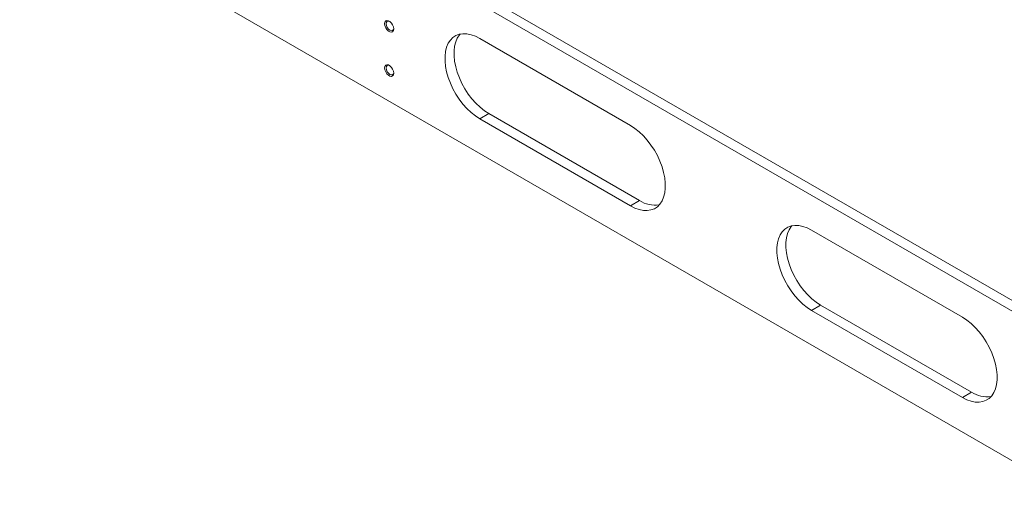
# Model space of a CAD drawing. Header units: millimetres. Extents: x -1676 to 1170, y -198 to 1090.
# Tile 9 of 20: x 188 to 649, y 315 to 535. Entities that reach past the tile are written whole.
import ezdxf

# ---------------------------------------------------------------- set-up
doc = ezdxf.new("R2010")
doc.units = ezdxf.units.MM

msp = doc.modelspace()

# ---------------------------------------------------------------- linework, layer by layer
at = {"color": 7, "linetype": 'Continuous', "lineweight": 15}
for p, q in [((187.685, 671.941), (681.37, 386.942)), ((187.979, 666.872), (681.632, 381.892)), ((675.883, 314.989), (187.979, 596.649)), ((403.293, 526.277), (474.004, 485.456)), ((407.536, 491.097), (403.293, 488.648)), ((478.247, 450.277), (407.536, 491.097)), ((474.004, 447.828), (403.293, 488.648)), ((478.247, 450.277), (474.004, 447.828)), ((558.857, 436.472), (629.568, 395.652)), ((563.1, 401.292), (558.857, 398.843)), ((629.568, 358.023), (558.857, 398.843)), ((633.81, 360.472), (563.1, 401.292)), ((633.81, 360.472), (629.568, 358.023))]:
    msp.add_line(p, q, dxfattribs=at)
at = {"color": 7, "linetype": 'Continuous', "lineweight": 15, "flags": 128}
for points in [[(358.746, 533.179), (358.874, 533.943), (359.242, 534.467), (359.806, 534.688), (360.499, 534.58), (361.235, 534.154), (361.928, 533.464), (362.492, 532.591), (362.86, 531.642), (362.988, 530.73), (362.86, 529.966), (362.492, 529.442), (361.928, 529.221), (361.235, 529.33), (360.499, 529.755), (359.806, 530.446), (359.242, 531.318), (358.874, 532.268), (358.746, 533.179)], [(361.052, 534.288), (360.544, 534.435), (359.971, 534.324), (359.587, 533.883), (359.453, 533.179)], [(359.453, 533.179), (359.587, 532.32), (359.971, 531.437), (360.544, 530.663), (361.221, 530.117), (361.897, 529.882), (362.471, 529.994), (362.854, 530.435), (362.98, 530.948)], [(403.293, 488.648), (401.251, 489.975), (399.242, 491.578), (397.296, 493.432), (395.444, 495.507), (393.717, 497.77), (392.14, 500.186), (390.74, 502.717), (389.537, 505.323), (388.551, 507.962), (387.798, 510.594), (387.289, 513.176), (387.033, 515.668), (387.033, 518.031), (387.289, 520.227), (387.798, 522.222), (388.551, 523.984), (389.537, 525.485), (390.74, 526.702), (392.14, 527.616), (393.717, 528.212), (395.444, 528.481), (397.296, 528.418), (399.242, 528.025), (401.251, 527.307), (403.293, 526.277)], [(407.536, 491.097), (405.494, 492.425), (403.484, 494.028), (401.538, 495.881), (399.687, 497.956), (397.959, 500.219), (396.383, 502.635), (394.982, 505.166), (393.78, 507.772), (392.794, 510.411), (392.041, 513.043), (391.532, 515.625), (391.275, 518.117), (391.275, 520.48), (391.532, 522.676), (392.041, 524.671), (392.794, 526.433), (393.78, 527.934), (394.092, 528.301)], [(358.746, 512.439), (358.874, 513.203), (359.242, 513.727), (359.806, 513.948), (360.499, 513.84), (361.235, 513.414), (361.928, 512.724), (362.492, 511.851), (362.86, 510.902), (362.988, 509.99), (362.86, 509.226), (362.492, 508.702), (361.928, 508.481), (361.235, 508.59), (360.499, 509.015), (359.806, 509.705), (359.242, 510.578), (358.874, 511.528), (358.746, 512.439)], [(361.052, 513.548), (360.544, 513.695), (359.971, 513.584), (359.587, 513.143), (359.453, 512.439)], [(359.453, 512.439), (359.587, 511.58), (359.971, 510.697), (360.544, 509.923), (361.221, 509.377), (361.897, 509.142), (362.471, 509.254), (362.854, 509.695), (362.98, 510.208)], [(474.004, 485.456), (476.046, 484.129), (478.056, 482.526), (480.002, 480.673), (481.853, 478.598), (483.581, 476.335), (485.157, 473.919), (486.558, 471.388), (487.761, 468.782), (488.746, 466.142), (489.5, 463.511), (490.008, 460.928), (490.265, 458.436), (490.265, 456.074), (490.008, 453.878), (489.5, 451.883), (488.746, 450.121), (487.761, 448.619), (486.558, 447.402), (485.157, 446.488), (483.581, 445.892), (481.853, 445.624), (480.002, 445.686), (478.056, 446.08), (476.046, 446.797), (474.004, 447.828)], [(558.857, 398.843), (556.815, 400.17), (554.805, 401.773), (552.859, 403.627), (551.008, 405.702), (549.28, 407.965), (547.704, 410.381), (546.303, 412.912), (545.1, 415.518), (544.115, 418.157), (543.361, 420.789), (542.853, 423.371), (542.596, 425.863), (542.596, 428.226), (542.853, 430.422), (543.361, 432.417), (544.115, 434.179), (545.1, 435.68), (546.303, 436.898), (547.704, 437.811), (549.28, 438.407), (551.008, 438.676), (552.859, 438.613), (554.805, 438.22), (556.815, 437.502), (558.857, 436.472)], [(563.1, 401.292), (561.057, 402.62), (559.048, 404.223), (557.102, 406.076), (555.25, 408.151), (553.523, 410.414), (551.946, 412.83), (550.546, 415.361), (549.343, 417.967), (548.357, 420.607), (547.604, 423.238), (547.095, 425.82), (546.839, 428.313), (546.839, 430.675), (547.095, 432.871), (547.604, 434.866), (548.357, 436.628), (549.343, 438.13), (549.655, 438.496)], [(629.568, 395.652), (631.61, 394.324), (633.619, 392.721), (635.565, 390.868), (637.417, 388.793), (639.144, 386.53), (640.721, 384.114), (642.121, 381.583), (643.324, 378.977), (644.31, 376.337), (645.063, 373.706), (645.572, 371.124), (645.828, 368.631), (645.828, 366.269), (645.572, 364.073), (645.063, 362.078), (644.31, 360.316), (643.324, 358.814), (642.121, 357.597), (640.721, 356.683), (639.144, 356.087), (637.417, 355.819), (635.565, 355.882), (633.619, 356.275), (631.61, 356.992), (629.568, 358.023)]]:
    msp.add_lwpolyline(points, dxfattribs=at)
at = {"color": 7, "linetype": 'Continuous', "lineweight": 15}
for centre, start, end in [((485.533, 461.472), 236.94312, 278.24367), ((641.097, 371.668), 236.94304, 278.24376)]:
    msp.add_arc(centre, 13.358, start, end, dxfattribs=at)

doc.saveas('drawing.dxf')
